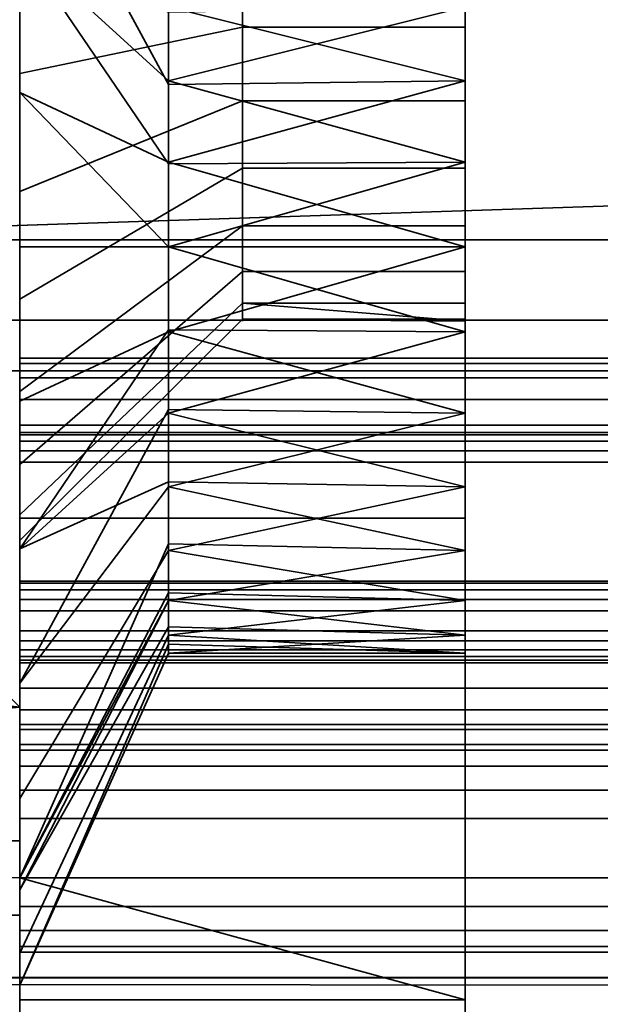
# Model space of a CAD drawing. Header units: millimetres. Extents: x -508 to 6708, y -115 to 193.
# Tile 21 of 256: x -309 to -305.09, y -22.1 to -15.47. Entities that reach past the tile are written whole.
import ezdxf

# ---------------------------------------------------------------- set-up
doc = ezdxf.new("R2010")
doc.units = ezdxf.units.MM
doc.layers.add('151', color=7, linetype='Continuous', true_color=0xffffff)

# ---------------------------------------------------------------- blocks, each defined once
blk = doc.blocks.new('UG_SURFACE_066')
at = {"layer": '151', "color": 252, "linetype": 'Continuous', "lineweight": 35}
for points in [[(-309, -21.25, 1090), (-309, -5, 1090), (-309, -14, 1065.0001), (-309, -21, 1065.0001)], [(-309, -5, 1090), (-309, -21.25, 1090), (-309, -20.1, 1115), (-309, -14.6043, 1116.4048)], [(-306, -13.9832, 1187.2162), (-306, -15, 1187), (-306, -23, 1154), (-306, -10.5, 1154)], [(-306, -15.5198, 981.9454), (-306, -14.4802, 981.9454), (-306, -10.5, 1003.9999), (-306, -23, 1003.9999)], [(-306, -10.5, 1003.9999), (-237, -10.5, 1003.9999), (-237, -23, 1003.9999), (-306, -23, 1003.9999)], [(-237, -10.5, 1154), (-306, -10.5, 1154), (-306, -23, 1154), (-237, -23, 1154)], [(-306, -23, 1005), (-237.4142, -23, 1005), (-237.4142, -10.5, 1005), (-306, -10.5, 1005)], [(-237.4142, -23, 1153), (-306, -23, 1153), (-306, -10.5, 1153), (-237.4142, -10.5, 1153)], [(-306, -10.5, 1153), (-306, -23, 1153), (-306, -17, 1014.75), (-306, -15.8815, 1014.5123)], [(-306, -15.8815, 1014.5123), (-306, -14.9564, 1013.8401), (-306, -10.5, 1153)], [(-306, -23, 1005), (-306, -10.5, 1005), (-306, -16.4282, 1009.3101), (-306, -17.5718, 1009.3101)], [(-306, -15.3836, 1009.7752), (-306, -16.4282, 1009.3101), (-306, -10.5, 1005)], [(-309, -12.6489, 982.7361), (-309, -14.1684, 983.4126), (-309, -17, 1007), (-309, -14.9663, 1007.4322)], [(-309, -21, 1035), (-329, -21, 1035), (-329, -14, 1035), (-309, -14, 1035)], [(-309, -14, 1065.0001), (-329, -14, 1065.0001), (-329, -21, 1065.0001), (-309, -21, 1065.0001)], [(-309, -14.0611, 1016.0451), (-309, -15.9604, 1016.8908), (-309, -14, 1035)], [(-309, -15.9604, 1016.8908), (-309, -18.0396, 1016.8908), (-309, -21, 1035), (-309, -14, 1035)], [(-309, -14.0611, 1016.0451), (-307.9982, -15.3836, 1014.2248), (-307.9982, -15.9059, 1014.4573)], [(-307.9982, -15.9059, 1014.4573), (-307.9982, -16.4282, 1014.6899), (-309, -15.9604, 1016.8908), (-309, -14.0611, 1016.0451)], [(-307.5, -14.4802, 981.9454), (-307.5, -15.5198, 981.9454), (-309, -15.8316, 983.4126), (-309, -14.1684, 983.4126)], [(-307.5, -14.4802, 1191.9453), (-307.5, -15.5198, 1191.9453), (-309, -15.8316, 1193.4125), (-309, -14.1684, 1193.4125)], [(-309, -19.0337, 1007.4322), (-309, -17, 1007), (-309, -14.1684, 983.4126), (-309, -15.8316, 983.4126)], [(-309, -14.1684, 1193.4125), (-309, -15.8316, 1193.4125), (-309, -18.8268, 1201.2388), (-309, -15, 1202)], [(-307.5, -14.4802, 981.9454), (-306, -14.4802, 981.9454), (-306, -15.5198, 981.9454), (-307.5, -15.5198, 981.9454)], [(-307.5, -14.4802, 1191.9453), (-306, -14.4802, 1191.9453), (-306, -15.5198, 1191.9453), (-307.5, -15.5198, 1191.9453)], [(-306, -15, 1202), (-306, -18.8268, 1201.2388), (-306, -15.5198, 1191.9453), (-306, -14.4802, 1191.9453)], [(-319, -19, 1115.3934), (-314.5449, -14.5449, 1115.8864), (-309, -20.1, 1115)], [(-309, -20.1, 1142), (-314.5449, -14.5449, 1141.1136), (-319, -19, 1141.6066)], [(-314.5449, -14.5449, 1115.8864), (-309, -14.6043, 1116.4048), (-309, -20.1, 1115)], [(-309, -20.1, 1142), (-309, -14.6043, 1140.5953), (-314.5449, -14.5449, 1141.1136)], [(-309, -15, 1185.5), (-309, -14.6043, 1140.5953), (-309, -20.1, 1142)], [(-309, -14.9663, 1007.4322), (-307.9982, -15.8815, 1009.4877), (-307.9982, -15.4189, 1009.8238)], [(-309, -14.9663, 1007.4322), (-309, -17, 1007), (-307.9982, -17, 1009.25), (-307.9982, -16.4407, 1009.3689)], [(-307.9982, -16.4407, 1009.3689), (-307.9982, -15.8815, 1009.4877), (-309, -14.9663, 1007.4322)], [(-306, -14.9564, 1013.8401), (-306, -15.8815, 1014.5123), (-307.9982, -15.3836, 1014.2248)], [(-307.5, -16.0168, 977.2161), (-307.5, -15, 977), (-309, -15, 975.5), (-309, -16.6269, 975.8458)], [(-309, -18.8268, 1201.2388), (-306, -18.8268, 1201.2388), (-306, -15, 1202), (-309, -15, 1202)], [(-309, -15, 967), (-306, -15, 967), (-306, -18.8268, 967.7612), (-309, -18.8268, 967.7612)], [(-307.5, -16.0168, 1187.2162), (-307.5, -15, 1187), (-309, -15, 1185.5), (-309, -16.6269, 1185.8459)], [(-309, -15, 967), (-309, -18.8268, 967.7612), (-309, -16.6269, 975.8458), (-309, -15, 975.5)], [(-309, -20.1, 1142), (-309, -21.25, 1142), (-309, -16.6269, 1185.8459), (-309, -15, 1185.5)], [(-307.5, -16.0168, 977.2161), (-306, -16.0168, 977.2161), (-306, -15, 977), (-307.5, -15, 977)], [(-307.5, -16.0168, 1187.2162), (-306, -16.0168, 1187.2162), (-306, -15, 1187), (-307.5, -15, 1187)], [(-306, -15, 1187), (-306, -23.3827, 1153.9239), (-306, -23, 1154)], [(-306, -15, 1187), (-306, -23.9239, 1153.3827), (-306, -23.7071, 1153.7071)], [(-306, -23.7071, 1153.7071), (-306, -23.3827, 1153.9239), (-306, -15, 1187)], [(-306, -18.8268, 967.7612), (-306, -15, 967), (-306, -15, 977), (-306, -16.0168, 977.2161)], [(-306, -23.9239, 1153.3827), (-306, -15, 1187), (-306, -16.0168, 1187.2162)], [(-306, -15.8815, 1014.5123), (-307.9982, -15.9059, 1014.4573), (-307.9982, -15.3836, 1014.2248)], [(-306, -15.3836, 1009.7752), (-307.9982, -15.4189, 1009.8238), (-307.9982, -15.8815, 1009.4877)], [(-307.9982, -15.8815, 1009.4877), (-306, -16.4282, 1009.3101), (-306, -15.3836, 1009.7752)], [(-307.5, -15.5198, 981.9454), (-307.5, -16.4695, 981.5226), (-309, -17.3511, 982.7361), (-309, -15.8316, 983.4126)], [(-307.5, -15.5198, 1191.9453), (-307.5, -16.4695, 1191.5226), (-309, -17.3511, 1192.736), (-309, -15.8316, 1193.4125)], [(-307.5, -15.5198, 981.9454), (-306, -15.5198, 981.9454), (-306, -16.4695, 981.5226), (-307.5, -16.4695, 981.5226)], [(-307.5, -15.5198, 1191.9453), (-306, -15.5198, 1191.9453), (-306, -16.4695, 1191.5226), (-307.5, -16.4695, 1191.5226)], [(-306, -16.4695, 981.5226), (-306, -15.5198, 981.9454), (-306, -23, 1003.9999), (-306, -23.3827, 1004.0761)], [(-306, -18.8268, 1201.2388), (-306, -22.0711, 1199.071), (-306, -16.4695, 1191.5226), (-306, -15.5198, 1191.9453)], [(-309, -19.0337, 1007.4322), (-309, -15.8316, 983.4126), (-309, -17.3511, 982.7361)], [(-309, -15.8316, 1193.4125), (-309, -17.3511, 1192.736), (-309, -21.25, 1199.6197), (-309, -18.8268, 1201.2388)], [(-307.9982, -16.4282, 1014.6899), (-306, -15.8815, 1014.5123), (-306, -17, 1014.75)], [(-307.9982, -15.8815, 1009.4877), (-307.9982, -16.4407, 1009.3689), (-306, -16.4282, 1009.3101)], [(-307.9982, -16.4282, 1014.6899), (-307.9982, -15.9059, 1014.4573), (-306, -15.8815, 1014.5123)], [(-309, -15.9604, 1016.8908), (-307.9982, -16.4282, 1014.6899), (-307.9982, -17, 1014.6899)], [(-307.9982, -17, 1014.6899), (-307.9982, -17.5718, 1014.6899), (-309, -18.0396, 1016.8908), (-309, -15.9604, 1016.8908)], [(-307.5, -16.8579, 977.8272), (-307.5, -16.0168, 977.2161), (-309, -16.6269, 975.8458), (-309, -17.9726, 976.8234)], [(-307.5, -16.8579, 1187.8272), (-307.5, -16.0168, 1187.2162), (-309, -16.6269, 1185.8459), (-309, -17.9726, 1186.8235)], [(-307.5, -16.8579, 977.8272), (-306, -16.8579, 977.8272), (-306, -16.0168, 977.2161), (-307.5, -16.0168, 977.2161)], [(-307.5, -16.8579, 1187.8272), (-306, -16.8579, 1187.8272), (-306, -16.0168, 1187.2162), (-307.5, -16.0168, 1187.2162)], [(-306, -16.0168, 977.2161), (-306, -16.8579, 977.8272), (-306, -24.2388, 973.1731), (-306, -22.0711, 969.9289)], [(-306, -22.0711, 969.9289), (-306, -18.8268, 967.7612), (-306, -16.0168, 977.2161)], [(-306, -16.0168, 1187.2162), (-306, -16.8579, 1187.8272), (-306, -23.9239, 1153.3827)], [(-306, -17, 1014.75), (-307.9982, -17, 1014.6899), (-307.9982, -16.4282, 1014.6899)], [(-306, -17.5718, 1009.3101), (-306, -16.4282, 1009.3101), (-307.9982, -17, 1009.25)], [(-306, -16.4282, 1009.3101), (-307.9982, -16.4407, 1009.3689), (-307.9982, -17, 1009.25)], [(-307.5, -16.4695, 981.5226), (-307.5, -17.1651, 980.75), (-309, -18.4641, 981.5), (-309, -17.3511, 982.7361)], [(-307.5, -16.4695, 1191.5226), (-307.5, -17.1651, 1190.75), (-309, -18.4641, 1191.4999), (-309, -17.3511, 1192.736)], [(-307.5, -16.4695, 981.5226), (-306, -16.4695, 981.5226), (-306, -17.1651, 980.75), (-307.5, -17.1651, 980.75)], [(-307.5, -16.4695, 1191.5226), (-306, -16.4695, 1191.5226), (-306, -17.1651, 1190.75), (-307.5, -17.1651, 1190.75)], [(-306, -16.4695, 981.5226), (-306, -23.3827, 1004.0761), (-306, -23.7071, 1004.2928)], [(-306, -23.9239, 1004.6173), (-306, -17.1651, 980.75), (-306, -16.4695, 981.5226)], [(-306, -17.1651, 1190.75), (-306, -16.4695, 1191.5226), (-306, -22.0711, 1199.071), (-306, -24.2388, 1195.8269)], [(-306, -23.7071, 1004.2928), (-306, -23.9239, 1004.6173), (-306, -16.4695, 981.5226)], [(-309, -18.8268, 967.7612), (-309, -21.25, 969.3803), (-309, -17.9726, 976.8234), (-309, -16.6269, 975.8458)], [(-309, -21.25, 1142), (-309, -17.9726, 1186.8235), (-309, -16.6269, 1185.8459)], [(-307.5, -17.3776, 978.7275), (-307.5, -16.8579, 977.8272), (-309, -17.9726, 976.8234), (-309, -18.8042, 978.2639)], [(-307.5, -17.3776, 1188.7275), (-307.5, -16.8579, 1187.8272), (-309, -17.9726, 1186.8235), (-309, -18.8042, 1188.2639)], [(-307.5, -17.3776, 978.7275), (-306, -17.3776, 978.7275), (-306, -16.8579, 977.8272), (-307.5, -16.8579, 977.8272)], [(-307.5, -17.3776, 1188.7275), (-306, -17.3776, 1188.7275), (-306, -16.8579, 1187.8272), (-307.5, -16.8579, 1187.8272)], [(-306, -23.9239, 1153.3827), (-306, -16.8579, 1187.8272), (-306, -17.3776, 1188.7275)], [(-306, -25, 977), (-306, -24.2388, 973.1731), (-306, -16.8579, 977.8272), (-306, -17.3776, 978.7275)], [(-307.9982, -17.5593, 1009.3689), (-307.9982, -17, 1009.25), (-309, -17, 1007), (-309, -19.0337, 1007.4322)], [(-306, -17, 1014.75), (-306, -18.1185, 1014.5123), (-307.9982, -17.5718, 1014.6899)], [(-307.9982, -17.5718, 1014.6899), (-307.9982, -17, 1014.6899), (-306, -17, 1014.75)], [(-307.9982, -17, 1009.25), (-307.9982, -17.5593, 1009.3689), (-306, -17.5718, 1009.3101)], [(-306, -18.1185, 1014.5123), (-306, -17, 1014.75), (-306, -23, 1153)], [(-307.5, -17.1651, 980.75), (-307.5, -17.4863, 979.7613), (-309, -18.9781, 979.9181), (-309, -18.4641, 981.5)], [(-307.5, -17.1651, 1190.75), (-307.5, -17.4863, 1189.7613), (-309, -18.9781, 1189.9182), (-309, -18.4641, 1191.4999)], [(-307.5, -17.1651, 980.75), (-306, -17.1651, 980.75), (-306, -17.4863, 979.7613), (-307.5, -17.4863, 979.7613)], [(-307.5, -17.1651, 1190.75), (-306, -17.1651, 1190.75), (-306, -17.4863, 1189.7613), (-307.5, -17.4863, 1189.7613)], [(-306, -25, 977), (-306, -17.4863, 979.7613), (-306, -17.1651, 980.75), (-306, -23.9239, 1004.6173)], [(-306, -17.4863, 1189.7613), (-306, -17.1651, 1190.75), (-306, -24.2388, 1195.8269), (-306, -25, 1192)], [(-309, -17.3511, 982.7361), (-309, -18.4641, 981.5), (-309, -19.0337, 1007.4322)], [(-309, -21.25, 1199.6197), (-309, -17.3511, 1192.736), (-309, -18.4641, 1191.4999)], [(-307.5, -17.4863, 979.7613), (-307.5, -17.3776, 978.7275), (-309, -18.8042, 978.2639), (-309, -18.9781, 979.9181)], [(-307.5, -17.4863, 1189.7613), (-307.5, -17.3776, 1188.7275), (-309, -18.8042, 1188.2639), (-309, -18.9781, 1189.9182)], [(-307.5, -17.3776, 978.7275), (-307.5, -17.4863, 979.7613), (-306, -17.5, 979.5)], [(-306, -17.5, 979.5), (-306, -17.3776, 978.7275), (-307.5, -17.3776, 978.7275)], [(-307.5, -17.3776, 1188.7275), (-307.5, -17.4863, 1189.7613), (-306, -17.5, 1189.5)], [(-306, -17.5, 1189.5), (-306, -17.3776, 1188.7275), (-307.5, -17.3776, 1188.7275)], [(-306, -17.3776, 1188.7275), (-306, -25, 1192), (-306, -24, 1153), (-306, -23.9239, 1153.3827)], [(-306, -25, 1192), (-306, -17.3776, 1188.7275), (-306, -17.5, 1189.5)], [(-306, -25, 977), (-306, -17.3776, 978.7275), (-306, -17.5, 979.5)], [(-307.5, -17.4863, 979.7613), (-306, -17.4863, 979.7613), (-306, -17.5, 979.5)], [(-307.5, -17.4863, 1189.7613), (-306, -17.4863, 1189.7613), (-306, -17.5, 1189.5)], [(-306, -17.5, 1189.5), (-306, -17.4863, 1189.7613), (-306, -25, 1192)], [(-306, -17.5, 979.5), (-306, -17.4863, 979.7613), (-306, -25, 977)], [(-309, -19.0337, 1007.4322), (-307.9982, -18.1185, 1009.4877), (-307.9982, -17.5593, 1009.3689)], [(-309, -19.9389, 1016.0451), (-309, -18.0396, 1016.8908), (-307.9982, -17.5718, 1014.6899), (-307.9982, -18.0941, 1014.4573)], [(-306, -17.5718, 1009.3101), (-307.9982, -17.5593, 1009.3689), (-307.9982, -18.1185, 1009.4877)], [(-306, -18.6164, 1009.7752), (-306, -17.5718, 1009.3101), (-307.9982, -18.1185, 1009.4877)], [(-306, -18.1185, 1014.5123), (-307.9982, -18.0941, 1014.4573), (-307.9982, -17.5718, 1014.6899)], [(-306, -23, 1005), (-306, -17.5718, 1009.3101), (-306, -18.6164, 1009.7752)], [(-309, -18.8042, 978.2639), (-309, -17.9726, 976.8234), (-309, -21.25, 969.3803)], [(-309, -21.25, 1142), (-309, -18.8042, 1188.2639), (-309, -17.9726, 1186.8235)], [(-309, -21, 1035), (-309, -18.0396, 1016.8908), (-309, -19.9389, 1016.0451)], [(-307.9982, -18.0941, 1014.4573), (-307.9982, -18.6164, 1014.2248), (-309, -19.9389, 1016.0451)], [(-307.9982, -18.6164, 1014.2248), (-307.9982, -18.0941, 1014.4573), (-306, -18.1185, 1014.5123)], [(-307.9982, -18.5811, 1009.8238), (-307.9982, -18.1185, 1009.4877), (-309, -19.0337, 1007.4322)], [(-307.9982, -18.6164, 1014.2248), (-306, -18.1185, 1014.5123), (-306, -19.0436, 1013.8401)], [(-307.9982, -18.1185, 1009.4877), (-307.9982, -18.5811, 1009.8238), (-306, -18.6164, 1009.7752)], [(-306, -23, 1153), (-306, -19.0436, 1013.8401), (-306, -18.1185, 1014.5123)], [(-309, -19.0337, 1007.4322), (-309, -18.4641, 981.5), (-309, -18.9781, 979.9181)], [(-309, -18.4641, 1191.4999), (-309, -18.9781, 1189.9182), (-309, -21.25, 1199.6197)], [(-309, -19.0337, 1007.4322), (-309, -20.7157, 1008.6544), (-307.9982, -19.0436, 1010.1599), (-307.9982, -18.5811, 1009.8238)], [(-309, -21.25, 1014.589), (-309, -19.9389, 1016.0451), (-307.9982, -18.6164, 1014.2248), (-307.9982, -18.999, 1013.7999)], [(-306, -18.6164, 1009.7752), (-307.9982, -18.5811, 1009.8238), (-307.9982, -19.0436, 1010.1599)], [(-306, -19.3816, 1010.625), (-306, -18.6164, 1009.7752), (-307.9982, -19.0436, 1010.1599)], [(-306, -19.0436, 1013.8401), (-307.9982, -18.999, 1013.7999), (-307.9982, -18.6164, 1014.2248)], [(-306, -18.6164, 1009.7752), (-306, -19.3816, 1010.625), (-306, -23, 1005)], [(-309, -21.25, 969.3803), (-309, -18.9781, 979.9181), (-309, -18.8042, 978.2639)], [(-309, -18.9781, 1189.9182), (-309, -18.8042, 1188.2639), (-309, -21.25, 1142), (-309, -21.25, 1199.6197)], [(-306, -22.0711, 1199.071), (-306, -18.8268, 1201.2388), (-309, -18.8268, 1201.2388), (-309, -21.25, 1199.6197)], [(-309, -21.25, 969.3803), (-309, -18.8268, 967.7612), (-306, -18.8268, 967.7612), (-306, -22.0711, 969.9289)], [(-309, -20.1, 1115), (-319, -20.1, 1115), (-319, -19, 1115.3934)], [(-319, -19, 1141.6066), (-319, -20.1, 1142), (-309, -20.1, 1142)], [(-309, -18.9781, 979.9181), (-309, -21.25, 969.3803), (-309, -19.0337, 1007.4322)], [(-307.9982, -18.999, 1013.7999), (-307.9982, -19.3816, 1013.375), (-309, -21.25, 1014.589)], [(-307.9982, -19.3816, 1013.375), (-307.9982, -18.999, 1013.7999), (-306, -19.0436, 1013.8401)], [(-309, -20.7157, 1008.6544), (-309, -19.0337, 1007.4322), (-309, -21.25, 969.3803)], [(-307.9982, -19.3295, 1010.655), (-307.9982, -19.0436, 1010.1599), (-309, -20.7157, 1008.6544), (-309, -21.25, 1009.5798)], [(-306, -19.0436, 1013.8401), (-306, -19.6154, 1012.8498), (-307.9982, -19.3816, 1013.375)], [(-307.9982, -19.0436, 1010.1599), (-307.9982, -19.3295, 1010.655), (-306, -19.3816, 1010.625)], [(-306, -19.6154, 1012.8498), (-306, -19.0436, 1013.8401), (-306, -23, 1153)], [(-309, -21.25, 1009.5798), (-309, -21.7553, 1010.4549), (-307.9982, -19.6154, 1011.1502), (-307.9982, -19.3295, 1010.655)], [(-306, -19.3816, 1010.625), (-307.9982, -19.3295, 1010.655), (-307.9982, -19.6154, 1011.1502)], [(-309, -21.3301, 1014.5), (-307.9982, -19.3816, 1013.375), (-307.9982, -19.5583, 1012.8312)], [(-307.9982, -19.3816, 1013.375), (-309, -21.3301, 1014.5), (-309, -21.25, 1014.589)], [(-307.9982, -19.6154, 1011.1502), (-306, -19.7349, 1011.7126), (-306, -19.3816, 1010.625)], [(-306, -19.6154, 1012.8498), (-307.9982, -19.5583, 1012.8312), (-307.9982, -19.3816, 1013.375)], [(-306, -23, 1005), (-306, -19.3816, 1010.625), (-306, -19.7349, 1011.7126)], [(-307.9982, -19.5583, 1012.8312), (-307.9982, -19.7349, 1012.2875), (-309, -21.9726, 1012.5227), (-309, -21.3301, 1014.5)], [(-307.9982, -19.7349, 1012.2875), (-307.9982, -19.5583, 1012.8312), (-306, -19.6154, 1012.8498)], [(-307.9982, -19.6752, 1011.7189), (-307.9982, -19.6154, 1011.1502), (-309, -21.7553, 1010.4549), (-309, -21.9726, 1012.5227)], [(-306, -19.6154, 1012.8498), (-306, -19.7349, 1011.7126), (-307.9982, -19.7349, 1012.2875)], [(-307.9982, -19.6154, 1011.1502), (-307.9982, -19.6752, 1011.7189), (-306, -19.7349, 1011.7126)], [(-306, -19.7349, 1011.7126), (-306, -19.6154, 1012.8498), (-306, -23, 1153), (-306, -23, 1005)], [(-309, -21.9726, 1012.5227), (-307.9982, -19.7349, 1012.2875), (-307.9982, -19.6752, 1011.7189)], [(-306, -19.7349, 1011.7126), (-307.9982, -19.6752, 1011.7189), (-307.9982, -19.7349, 1012.2875)], [(-309, -19.9389, 1016.0451), (-309, -21.25, 1014.589), (-309, -21, 1035)], [(-319, -21, 1115), (-319, -20.1, 1115), (-309, -20.1, 1115), (-309, -21.25, 1115)], [(-309, -21.25, 1142), (-309, -20.1, 1142), (-319, -20.1, 1142), (-319, -21, 1142)], [(-309, -21.25, 1090), (-309, -21.25, 1115), (-309, -20.1, 1115)], [(-309, -21.25, 969.3803), (-309, -21.25, 1009.5798), (-309, -20.7157, 1008.6544)], [(-309, -21, 1065.0001), (-329, -21, 1065.0001), (-329, -21, 1035), (-309, -21, 1035)], [(-309, -21.25, 1115), (-309, -21.5, 1115), (-318.5, -21.5, 1115), (-319, -21, 1115)], [(-319, -21, 1142), (-318.5, -21.5, 1142), (-309, -21.5, 1142), (-309, -21.25, 1142)], [(-309, -21.25, 1014.589), (-309, -21.25, 1090), (-309, -21, 1065.0001), (-309, -21, 1035)], [(-309, -21.25, 1199.6197), (-309, -22.0711, 1199.071), (-306, -22.0711, 1199.071)], [(-306, -22.0711, 969.9289), (-309, -22.0711, 969.9289), (-309, -21.25, 969.3803)], [(-309, -21.25, 969.3803), (-309, -22.0711, 969.9289), (-309, -24.2388, 973.1731), (-309, -25, 977)], [(-309, -25, 1090), (-309, -21.25, 1090), (-309, -21.25, 1014.589), (-309, -21.3301, 1014.5)], [(-309, -21.25, 1199.6197), (-309, -21.25, 1142), (-309, -21.5, 1142), (-309, -25, 1192)], [(-309, -25, 1192), (-309, -24.2388, 1195.8269), (-309, -22.0711, 1199.071), (-309, -21.25, 1199.6197)], [(-309, -21.5, 1115), (-309, -21.25, 1115), (-309, -21.25, 1090), (-309, -25, 1090)], [(-309, -25, 977), (-309, -21.7553, 1010.4549), (-309, -21.25, 1009.5798), (-309, -21.25, 969.3803)], [(-309, -25, 1090), (-309, -21.3301, 1014.5), (-309, -21.9726, 1012.5227)], [(-318.5, -21.5, 1142), (-318.5, -21.5, 1115), (-309, -21.5, 1115), (-309, -21.5, 1142)], [(-309, -21.5, 1142), (-309, -21.5, 1115), (-309, -25, 1090), (-309, -25, 1192)], [(-309, -21.9726, 1012.5227), (-309, -21.7553, 1010.4549), (-309, -25, 977)], [(-309, -25, 977), (-309, -25, 1090), (-309, -21.9726, 1012.5227)], [(-309, -24.2388, 1195.8269), (-306, -24.2388, 1195.8269), (-306, -22.0711, 1199.071), (-309, -22.0711, 1199.071)], [(-309, -22.0711, 969.9289), (-306, -22.0711, 969.9289), (-306, -24.2388, 973.1731), (-309, -24.2388, 973.1731)]]:
    blk.add_3dface(points, dxfattribs=at)
blk = doc.blocks.new('UG_SURFACE_075')
at = {"layer": '151', "color": 252, "linetype": 'Continuous', "lineweight": 35}
for points in [[(308.5, -19.25, 8.3), (-309, -19.25, 8.3), (-309, -12.25, 8.3), (308.5, -12.25, 8.3)], [(308.5, -12.25, 9.3), (-309, -12.25, 9.3), (-309, -19.25, 9.3), (308.5, -19.25, 9.3)], [(-309, -19.25, 9.3), (-309, -12.25, 9.3), (-309, -12.25, 8.3), (-309, -19.25, 8.3)], [(308.5, -18.2652, 6.4235), (-309, -18.2652, 6.4235), (-309, -18.25, 6.5), (308.5, -18.25, 6.5)], [(308.5, -18.25, 6.5), (-309, -18.25, 6.5), (-309, -18.25, 6.6), (308.5, -18.25, 6.6)], [(308.5, -18.25, 6.6), (-309, -18.25, 6.6), (-309, -18.2652, 6.6765), (308.5, -18.2652, 6.6765)], [(-309, -18.45, 6.3), (-309, -18.25, 6.5), (-309, -18.2652, 6.4235)], [(-309, -18.45, 6.3), (-309, -18.25, 6.6), (-309, -18.25, 6.5)], [(-309, -18.25, 6.6), (-309, -18.45, 6.8), (-309, -18.3735, 6.7848)], [(-309, -18.25, 6.6), (-309, -19.8, 6.3), (-309, -19.25, 6.8), (-309, -18.45, 6.8)], [(-309, -18.3735, 6.7848), (-309, -18.3086, 6.7414), (-309, -18.2652, 6.6765), (-309, -18.25, 6.6)], [(-309, -18.45, 6.3), (-309, -19.8, 6.3), (-309, -18.25, 6.6)], [(308.5, -18.3086, 6.3586), (-309, -18.3086, 6.3586), (-309, -18.2652, 6.4235), (308.5, -18.2652, 6.4235)], [(308.5, -18.2652, 6.6765), (-309, -18.2652, 6.6765), (-309, -18.3086, 6.7414), (308.5, -18.3086, 6.7414)], [(-309, -18.2652, 6.4235), (-309, -18.3086, 6.3586), (-309, -18.3735, 6.3152), (-309, -18.45, 6.3)], [(308.5, -18.3735, 6.3152), (-309, -18.3735, 6.3152), (-309, -18.3086, 6.3586), (308.5, -18.3086, 6.3586)], [(308.5, -18.3086, 6.7414), (-309, -18.3086, 6.7414), (-309, -18.3735, 6.7848), (308.5, -18.3735, 6.7848)], [(308.5, -18.45, 6.3), (-309, -18.45, 6.3), (-309, -18.3735, 6.3152), (308.5, -18.3735, 6.3152)], [(308.5, -18.3735, 6.7848), (-309, -18.3735, 6.7848), (-309, -18.45, 6.8), (308.5, -18.45, 6.8)], [(308.5, -19.8, 6.3), (-309, -19.8, 6.3), (-309, -18.45, 6.3), (308.5, -18.45, 6.3)], [(308.5, -18.45, 6.8), (-309, -18.45, 6.8), (-309, -19.25, 6.8), (308.5, -19.25, 6.8)], [(308.5, -19.25, 6.8), (-309, -19.25, 6.8), (-309, -19.25, 8.3), (308.5, -19.25, 8.3)], [(308.5, -19.25, 9.3), (-309, -19.25, 9.3), (-309, -19.25, 19.1), (308.5, -19.25, 19.1)], [(308.5, -19.25, 19.1), (-309, -19.25, 19.1), (-309, -19.2652, 19.1765), (308.5, -19.2652, 19.1765)], [(-309, -19.25, 8.3), (-309, -19.25, 6.8), (-309, -19.8, 6.3), (-309, -19.9722, 6.3343)], [(-309, -19.9722, 6.3343), (-309, -20.1182, 6.4318), (-309, -19.25, 8.3)], [(-309, -20.25, 6.75), (-309, -19.25, 9.3), (-309, -19.25, 8.3)], [(-309, -19.25, 19.1), (-309, -19.7822, 19.1392), (-309, -19.7575, 19.203), (-309, -19.7128, 19.2547)], [(-309, -19.25, 19.1), (-309, -19.586, 19.3), (-309, -19.45, 19.3)], [(-309, -19.7128, 19.2547), (-309, -19.6534, 19.2883), (-309, -19.25, 19.1)], [(-309, -19.6534, 19.2883), (-309, -19.586, 19.3), (-309, -19.25, 19.1)], [(-309, -19.25, 19.1), (-309, -19.25, 9.3), (-309, -20.25, 6.75), (-309, -20.25, 16.8)], [(-309, -20.1182, 6.4318), (-309, -20.2157, 6.5778), (-309, -20.25, 6.75), (-309, -19.25, 8.3)], [(-309, -20.25, 16.8), (-309, -19.7822, 19.1392), (-309, -19.25, 19.1)], [(-309, -19.2652, 19.1765), (-309, -19.25, 19.1), (-309, -19.45, 19.3)], [(308.5, -19.2652, 19.1765), (-309, -19.2652, 19.1765), (-309, -19.3086, 19.2414), (308.5, -19.3086, 19.2414)], [(-309, -19.45, 19.3), (-309, -19.3735, 19.2848), (-309, -19.3086, 19.2414), (-309, -19.2652, 19.1765)], [(308.5, -19.3086, 19.2414), (-309, -19.3086, 19.2414), (-309, -19.3735, 19.2848), (308.5, -19.3735, 19.2848)], [(308.5, -19.3735, 19.2848), (-309, -19.3735, 19.2848), (-309, -19.45, 19.3), (308.5, -19.45, 19.3)], [(308.5, -19.45, 19.3), (-309, -19.45, 19.3), (-309, -19.586, 19.3), (308.5, -19.586, 19.3)], [(308.5, -19.586, 19.3), (-309, -19.586, 19.3), (-309, -19.6534, 19.2883), (308.5, -19.6534, 19.2883)], [(308.5, -19.6534, 19.2883), (-309, -19.6534, 19.2883), (-309, -19.7128, 19.2547), (308.5, -19.7128, 19.2547)], [(308.5, -19.7128, 19.2547), (-309, -19.7128, 19.2547), (-309, -19.7575, 19.203), (308.5, -19.7575, 19.203)], [(308.5, -19.7575, 19.203), (-309, -19.7575, 19.203), (-309, -19.7822, 19.1392), (308.5, -19.7822, 19.1392)], [(308.5, -19.7822, 19.1392), (-309, -19.7822, 19.1392), (-309, -20.25, 16.8), (308.5, -20.25, 16.8)], [(308.5, -19.9722, 6.3343), (-309, -19.9722, 6.3343), (-309, -19.8, 6.3), (308.5, -19.8, 6.3)], [(308.5, -20.1182, 6.4318), (-309, -20.1182, 6.4318), (-309, -19.9722, 6.3343), (308.5, -19.9722, 6.3343)], [(308.5, -20.2157, 6.5778), (-309, -20.2157, 6.5778), (-309, -20.1182, 6.4318), (308.5, -20.1182, 6.4318)], [(308.5, -20.25, 6.75), (-309, -20.25, 6.75), (-309, -20.2157, 6.5778), (308.5, -20.2157, 6.5778)], [(308.5, -20.25, 16.8), (-309, -20.25, 16.8), (-309, -20.25, 6.75), (308.5, -20.25, 6.75)]]:
    blk.add_3dface(points, dxfattribs=at)
blk = doc.blocks.new('UG_SURFACE_076')
at = {"layer": '151', "color": 252, "linetype": 'Continuous', "lineweight": 35}
for points in [[(-309, -21.25, 30.5), (-309, -10.25, 30.5), (-309, -11.15, 29.1), (-309, -20.35, 29.1)], [(308.5, -10.25, 30.5), (-309, -10.25, 30.5), (-309, -21.25, 30.5), (308.5, -21.25, 30.5)], [(308.5, -20.35, 29.1), (-309, -20.35, 29.1), (-309, -11.15, 29.1), (308.5, -11.15, 29.1)], [(308.5, -17.7843, 19.5778), (-309, -17.7843, 19.5778), (-309, -17.75, 19.75), (308.5, -17.75, 19.75)], [(308.5, -17.75, 19.75), (-309, -17.75, 19.75), (-309, -17.75, 19.85), (308.5, -17.75, 19.85)], [(308.5, -17.75, 19.85), (-309, -17.75, 19.85), (-309, -17.7843, 20.0222), (308.5, -17.7843, 20.0222)], [(-309, -18.2, 19.3), (-309, -17.75, 19.75), (-309, -17.7843, 19.5778), (-309, -17.8818, 19.4318)], [(-309, -18.2, 19.3), (-309, -17.75, 19.85), (-309, -17.75, 19.75)], [(-309, -17.8818, 20.1682), (-309, -17.7843, 20.0222), (-309, -17.75, 19.85), (-309, -18.2, 19.3)], [(308.5, -17.8818, 19.4318), (-309, -17.8818, 19.4318), (-309, -17.7843, 19.5778), (308.5, -17.7843, 19.5778)], [(308.5, -17.7843, 20.0222), (-309, -17.7843, 20.0222), (-309, -17.8818, 20.1682), (308.5, -17.8818, 20.1682)], [(308.5, -18.0278, 19.3343), (-309, -18.0278, 19.3343), (-309, -17.8818, 19.4318), (308.5, -17.8818, 19.4318)], [(308.5, -17.8818, 20.1682), (-309, -17.8818, 20.1682), (-309, -18.0278, 20.2657), (308.5, -18.0278, 20.2657)], [(-309, -18.2, 19.3), (-309, -18.2, 20.3), (-309, -18.0278, 20.2657), (-309, -17.8818, 20.1682)], [(-309, -17.8818, 19.4318), (-309, -18.0278, 19.3343), (-309, -18.2, 19.3)], [(308.5, -18.2, 19.3), (-309, -18.2, 19.3), (-309, -18.0278, 19.3343), (308.5, -18.0278, 19.3343)], [(308.5, -18.0278, 20.2657), (-309, -18.0278, 20.2657), (-309, -18.2, 20.3), (308.5, -18.2, 20.3)], [(308.5, -20.35, 19.3), (-309, -20.35, 19.3), (-309, -18.2, 19.3), (308.5, -18.2, 19.3)], [(308.5, -18.2, 20.3), (-309, -18.2, 20.3), (-309, -20.35, 20.3), (308.5, -20.35, 20.3)], [(-309, -18.2, 19.3), (-309, -20.35, 19.3), (-309, -20.35, 20.3), (-309, -18.2, 20.3)], [(308.5, -20.3881, 0.8087), (-309, -20.3881, 0.8087), (-309, -20.35, 1), (308.5, -20.35, 1)], [(308.5, -20.35, 1), (-309, -20.35, 1), (-309, -20.35, 19.3), (308.5, -20.35, 19.3)], [(308.5, -20.35, 20.3), (-309, -20.35, 20.3), (-309, -20.35, 29.1), (308.5, -20.35, 29.1)], [(-309, -20.35, 1), (-309, -20.3881, 0.8087), (-309, -20.4964, 0.6464)], [(-309, -20.35, 19.3), (-309, -20.85, 0.5), (-309, -21.25, 0.5)], [(-309, -20.85, 0.5), (-309, -20.35, 19.3), (-309, -20.35, 1)], [(-309, -20.35, 29.1), (-309, -20.35, 20.3), (-309, -21.75, 30)], [(-309, -20.4964, 0.6464), (-309, -20.6587, 0.5381), (-309, -20.85, 0.5), (-309, -20.35, 1)], [(-309, -21.75, 30), (-309, -21.7119, 30.1913), (-309, -21.6036, 30.3536), (-309, -20.35, 29.1)], [(-309, -21.75, 1), (-309, -21.75, 30), (-309, -20.35, 19.3)], [(-309, -20.35, 20.3), (-309, -20.35, 19.3), (-309, -21.75, 30)], [(-309, -20.35, 29.1), (-309, -21.6036, 30.3536), (-309, -21.4413, 30.4619), (-309, -21.25, 30.5)], [(-309, -21.75, 1), (-309, -20.35, 19.3), (-309, -21.25, 0.5)], [(308.5, -20.4964, 0.6464), (-309, -20.4964, 0.6464), (-309, -20.3881, 0.8087), (308.5, -20.3881, 0.8087)], [(308.5, -20.6587, 0.5381), (-309, -20.6587, 0.5381), (-309, -20.4964, 0.6464), (308.5, -20.4964, 0.6464)], [(308.5, -20.85, 0.5), (-309, -20.85, 0.5), (-309, -20.6587, 0.5381), (308.5, -20.6587, 0.5381)], [(308.5, -21.25, 0.5), (-309, -21.25, 0.5), (-309, -20.85, 0.5), (308.5, -20.85, 0.5)], [(308.5, -21.4413, 0.5381), (-309, -21.4413, 0.5381), (-309, -21.25, 0.5), (308.5, -21.25, 0.5)], [(-309, -21.25, 0.5), (-309, -21.4413, 0.5381), (-309, -21.6036, 0.6464), (-309, -21.7119, 0.8087)], [(-309, -21.7119, 0.8087), (-309, -21.75, 1), (-309, -21.25, 0.5)], [(308.5, -21.25, 30.5), (-309, -21.25, 30.5), (-309, -21.4413, 30.4619), (308.5, -21.4413, 30.4619)], [(308.5, -21.6036, 0.6464), (-309, -21.6036, 0.6464), (-309, -21.4413, 0.5381), (308.5, -21.4413, 0.5381)], [(308.5, -21.4413, 30.4619), (-309, -21.4413, 30.4619), (-309, -21.6036, 30.3536), (308.5, -21.6036, 30.3536)], [(308.5, -21.7119, 0.8087), (-309, -21.7119, 0.8087), (-309, -21.6036, 0.6464), (308.5, -21.6036, 0.6464)], [(308.5, -21.6036, 30.3536), (-309, -21.6036, 30.3536), (-309, -21.7119, 30.1913), (308.5, -21.7119, 30.1913)], [(308.5, -21.75, 1), (-309, -21.75, 1), (-309, -21.7119, 0.8087), (308.5, -21.7119, 0.8087)], [(308.5, -21.7119, 30.1913), (-309, -21.7119, 30.1913), (-309, -21.75, 30), (308.5, -21.75, 30)], [(308.5, -21.75, 30), (-309, -21.75, 30), (-309, -21.75, 1), (308.5, -21.75, 1)]]:
    blk.add_3dface(points, dxfattribs=at)
blk = doc.blocks.new('UG_SURFACE_081')
at = {"layer": '151', "color": 7, "linetype": 'Continuous', "lineweight": 35}
for points in [[(-309, -26, 2017), (309, -26, 2017), (309, 0, 2017), (-309, 0, 2017)], [(-309, 0, 2017), (-309, -9, 1140.4999), (-309, -14.6043, 1140.5953), (-309, -20.1, 1142)], [(-309, -20.1, 1142), (-309, -21.5, 1142), (-309, -26, 2017), (-309, 0, 2017)], [(-309, 0, 2), (-309, -21, 1035), (-309, -14, 1035)], [(-309, -9, 30.5), (-309, -21, 1035), (-309, 0, 2)], [(-309, -22.5, 30.5), (-309, -9, 30.5), (309, -9, 30.5), (309, -22.5, 30.5)], [(-309, -21, 1035), (-309, -9, 30.5), (-309, -22.5, 30.5)], [(-309, -20.1, 1115), (-309, -14.6043, 1116.4048), (-309, -9, 1116.5), (-309, -14, 1065.0001)], [(-309, -21, 1035), (-329, -21, 1035), (-329, -14, 1035), (-309, -14, 1035)], [(-309, -14, 1065.0001), (-329, -14, 1065.0001), (-329, -21, 1065.0001), (-309, -21, 1065.0001)], [(-309, -14, 1065.0001), (-309, -21, 1065.0001), (-309, -21.5, 1115), (-309, -20.1, 1115)], [(-319, -19, 1115.3934), (-314.5449, -14.5449, 1115.8864), (-309, -20.1, 1115)], [(-309, -20.1, 1142), (-314.5449, -14.5449, 1141.1136), (-319, -19, 1141.6066)], [(-314.5449, -14.5449, 1115.8864), (-309, -14.6043, 1116.4048), (-309, -20.1, 1115)], [(-309, -20.1, 1142), (-309, -14.6043, 1140.5953), (-314.5449, -14.5449, 1141.1136)], [(-309, -20.1, 1115), (-319, -20.1, 1115), (-319, -19, 1115.3934)], [(-319, -19, 1141.6066), (-319, -20.1, 1142), (-309, -20.1, 1142)], [(-319, -20.1, 1115), (-309, -20.1, 1115), (-309, -21.5, 1115), (-318.5, -21.5, 1115)], [(-309, -20.1, 1142), (-319, -20.1, 1142), (-319, -21, 1142)], [(-319, -21, 1142), (-318.5, -21.5, 1142), (-309, -21.5, 1142), (-309, -20.1, 1142)], [(-309, -21, 1065.0001), (-329, -21, 1065.0001), (-329, -21, 1035), (-309, -21, 1035)], [(-309, -22.5, 30.5), (-309, -21.5, 1115), (-309, -21, 1065.0001), (-309, -21, 1035)], [(-318.5, -21.5, 1142), (-318.5, -21.5, 1115), (-309, -21.5, 1115), (-309, -21.5, 1142)], [(-309, -26, 2017), (-309, -21.5, 1142), (-309, -21.5, 1115)], [(-309, -21.5, 1115), (-309, -22.5, 30.5), (-309, -26), (-309, -26, 2017)]]:
    blk.add_3dface(points, dxfattribs=at)
blk = doc.blocks.new('UG_SURFACE_086')
at = {"layer": '151', "color": 252, "linetype": 'Continuous', "lineweight": 35}
for points in [[(-314.5, -21.92, 2021.75), (314.5, -21.92, 2021.75), (314.5, 13.42, 2021.75), (-314.5, 13.42, 2021.75)], [(-313, -21.92, 2020.2501), (-313, 13.42, 2020.2501), (313, 13.42, 2020.2501), (313, -21.92, 2020.2501)], [(-368, -10, 2075.2499), (-368, -21.92, 2075.2499), (368, -21.92, 2075.2499), (368, -10, 2075.2499)], [(-366.5, -10, 2073.75), (366.5, -10, 2073.75), (366.5, -21.92, 2073.75), (-366.5, -21.92, 2073.75)], [(367.9408, -22.5209, 2075.1908), (-368, -21.92, 2075.2499), (-367.9408, -22.5209, 2075.1908)], [(367.9408, -22.5209, 2075.1908), (368, -21.92, 2075.2499), (-368, -21.92, 2075.2499)], [(-366.4697, -22.2282, 2073.7197), (-366.5, -21.92, 2073.75), (366.5, -21.92, 2073.75)], [(-366.4697, -22.2282, 2073.7197), (366.5, -21.92, 2073.75), (366.4697, -22.2282, 2073.7197)], [(314.5304, -22.2282, 2021.7803), (-314.5, -21.92, 2021.75), (-314.5304, -22.2282, 2021.7803)], [(314.5304, -22.2282, 2021.7803), (314.5, -21.92, 2021.75), (-314.5, -21.92, 2021.75)], [(-313.0592, -22.5209, 2020.3092), (313, -21.92, 2020.2501), (313.0592, -22.5209, 2020.3092)], [(-313.0592, -22.5209, 2020.3092), (-313, -21.92, 2020.2501), (313, -21.92, 2020.2501)]]:
    blk.add_3dface(points, dxfattribs=at)
blk = doc.blocks.new('UG_SURFACE_089')
at = {"layer": '151', "color": 252, "linetype": 'Continuous', "lineweight": 35}
for points in [[(-297, 3.0145, -6.75), (-312, 3.0145, -6.75), (-312, -16.9528, -6.75), (312, -16.9528, -6.75)], [(-312, -16.9528, -7.75), (-312, 3.0145, -7.75), (-297, 3.0145, -7.75)], [(-297, 3.0145, -7.75), (297, 3.0145, -7.75), (-312, -16.9528, -7.75)], [(297, 3.0145, -7.75), (312, 3.0145, -7.75), (312, -16.9528, -7.75), (-312, -16.9528, -7.75)], [(-312, -17.8352, -6.9056), (312, -17.8352, -6.9056), (312, -16.9528, -6.75), (-312, -16.9528, -6.75)], [(-312, -16.9528, -7.75), (312, -16.9528, -7.75), (312, -17.4931, -7.8453), (-312, -17.4931, -7.8453)], [(-312, -17.4931, -7.8453), (312, -17.4931, -7.8453), (312, -23.6435, -10.0838), (-312, -23.6435, -10.0838)], [(-312, -23.9855, -9.1441), (312, -23.9855, -9.1441), (312, -17.8352, -6.9056), (-312, -17.8352, -6.9056)]]:
    blk.add_3dface(points, dxfattribs=at)

msp = doc.modelspace()

# ---------------------------------------------------------------- linework, layer by layer
at = {"layer": '151', "color": 253, "linetype": 'Continuous', "lineweight": -3}
for p, q in [((-309, -9, 30.5), (-309, -22.5, 30.5)), ((-309, -10.25, 30.5), (-309, -21.25, 30.5)), ((-306, -23, 1004), (-306, -10.5, 1004)), ((-306, -23, 1005), (-306, -10.5, 1005)), ((-306, -10.5, 1154), (-306, -23, 1154)), ((-306, -10.5, 1153), (-306, -23, 1153)), ((-309, -20.35, 29.1), (-309, -11.15, 29.1)), ((-309, -19.25, 8.3), (-309, -12.25, 8.3)), ((-309, -12.25, 9.3), (-309, -19.25, 9.3)), ((-309, -14, 1035), (-309, -21, 1035)), ((-309, -21, 1065), (-309, -14, 1065)), ((-309, -21, 1065), (-309, -14, 1065)), ((-309, -14, 1035), (-309, -21, 1035)), ((312, -16.9528, -6.75), (-312, -16.9528, -6.75)), ((312, -16.9528, -7.75), (-312, -16.9528, -7.75)), ((312, -17.4931, -7.8453), (-312, -17.4931, -7.8453)), ((-309, -17.75, 19.75), (-309, -17.75, 19.85)), ((-309, -17.75, 19.75), (308.5, -17.75, 19.75)), ((-309, -17.75, 19.85), (308.5, -17.75, 19.85)), ((312, -17.8352, -6.9056), (-312, -17.8352, -6.9056)), ((-309, -18.2, 20.3), (308.5, -18.2, 20.3)), ((-309, -20.35, 19.3), (-309, -18.2, 19.3)), ((-309, -18.2, 19.3), (308.5, -18.2, 19.3)), ((-309, -18.2, 20.3), (-309, -20.35, 20.3)), ((-309, -18.25, 6.5), (308.5, -18.25, 6.5)), ((-309, -18.25, 6.6), (308.5, -18.25, 6.6)), ((-309, -18.25, 6.5), (-309, -18.25, 6.6)), ((-309, -18.45, 6.3), (308.5, -18.45, 6.3)), ((-309, -19.8, 6.3), (-309, -18.45, 6.3)), ((-309, -18.45, 6.8), (-309, -19.25, 6.8)), ((-309, -18.45, 6.8), (308.5, -18.45, 6.8)), ((-309, -19.25, 6.8), (308.5, -19.25, 6.8)), ((-309, -19.25, 8.3), (308.5, -19.25, 8.3)), ((-309, -19.25, 9.3), (-309, -19.25, 19.1)), ((-309, -19.25, 19.1), (308.5, -19.25, 19.1)), ((-309, -19.25, 6.8), (-309, -19.25, 8.3)), ((-309, -19.25, 9.3), (308.5, -19.25, 9.3)), ((-309, -19.45, 19.3), (-309, -19.586, 19.3)), ((-309, -19.45, 19.3), (308.5, -19.45, 19.3)), ((-309, -19.586, 19.3), (308.5, -19.586, 19.3)), ((-309, -19.7822, 19.1392), (308.5, -19.7822, 19.1392)), ((-309, -19.7822, 19.1392), (-309, -20.25, 16.8)), ((-309, -19.8, 6.3), (308.5, -19.8, 6.3)), ((-319, -20.1, 1142), (-309, -20.1, 1142)), ((-319, -20.1, 1115), (-309, -20.1, 1115)), ((-319, -20.1, 1142), (-309, -20.1, 1142)), ((-319, -20.1, 1115), (-309, -20.1, 1115)), ((-309, -20.1, 1115), (-309, -21.5, 1115)), ((-309, -21.5, 1142), (-309, -20.1, 1142)), ((-309, -20.1, 1115), (-309, -21.5, 1115)), ((-309, -21.5, 1142), (-309, -20.1, 1142)), ((-309, -20.25, 16.8), (-309, -20.25, 6.75)), ((-309, -20.25, 6.75), (308.5, -20.25, 6.75)), ((-309, -20.25, 16.8), (308.5, -20.25, 16.8)), ((-309, -20.35, 20.3), (308.5, -20.35, 20.3)), ((-309, -20.35, 20.3), (-309, -20.35, 29.1)), ((-309, -20.35, 29.1), (308.5, -20.35, 29.1)), ((-309, -20.35, 1), (308.5, -20.35, 1)), ((-309, -20.35, 1), (-309, -20.35, 19.3)), ((-309, -20.35, 19.3), (308.5, -20.35, 19.3)), ((-309, -20.85, 0.5), (308.5, -20.85, 0.5)), ((-309, -21.25, 0.5), (-309, -20.85, 0.5)), ((-329, -21, 1065), (-309, -21, 1065)), ((-329, -21, 1035), (-309, -21, 1035)), ((-329, -21, 1065), (-309, -21, 1065)), ((-329, -21, 1035), (-309, -21, 1035)), ((-309, -21, 1035), (-309, -21, 1065)), ((-309, -21, 1035), (-309, -21, 1065)), ((-309, -21.25, 0.5), (308.5, -21.25, 0.5)), ((-309, -21.25, 30.5), (308.5, -21.25, 30.5)), ((-318.5, -21.5, 1115), (-309, -21.5, 1115)), ((-318.5, -21.5, 1142), (-309, -21.5, 1142)), ((-318.5, -21.5, 1115), (-309, -21.5, 1115)), ((-318.5, -21.5, 1142), (-309, -21.5, 1142)), ((-309, -21.5, 1115), (-309, -21.5, 1142)), ((-309, -21.5, 1115), (-309, -21.5, 1142)), ((-309, -21.75, 30), (308.5, -21.75, 30)), ((-309, -21.75, 30), (-309, -21.75, 1)), ((-309, -21.75, 1), (308.5, -21.75, 1)), ((368, -21.92, 2075.25), (-368, -21.92, 2075.25)), ((366.5, -21.92, 2073.75), (-366.5, -21.92, 2073.75)), ((314.5, -21.92, 2021.75), (-314.5, -21.92, 2021.75)), ((313, -21.92, 2020.25), (-313, -21.92, 2020.25))]:
    msp.add_line(p, q, dxfattribs=at)
at = {"layer": '151', "color": 253, "linetype": 'Continuous', "lineweight": -3, "extrusion": (1, 0, 0)}
for centre, radius in [((-15, 979.5, -309), 4), ((-15, 1189.5, -309), 4), ((-17, 1012, -309), 5), ((-17, 1012, -306), 2.75)]:
    msp.add_circle(centre, radius, dxfattribs=at)
at = {"layer": '151', "color": 253, "linetype": 'Continuous', "lineweight": -3, "extrusion": (-1, 0, 0)}
for centre, radius in [((15, 979.5, 307.5), 2.5), ((15, 1189.5, 307.5), 2.5), ((15, 1189.5, 306), 2.5), ((15, 979.5, 306), 2.5), ((17, 1012, 307.9982), 2.75)]:
    msp.add_circle(centre, radius, dxfattribs=at)
for centre, start, end in [((15, 1192, 309), 0, 180), ((15, 977, 309), 180, 0), ((15, 977, 306), 180, 0), ((15, 1192, 306), 0, 180)]:
    msp.add_arc(centre, 10, start, end, dxfattribs=at)
at = {"layer": '151', "color": 253, "linetype": 'Continuous', "lineweight": -3, "extrusion": (1, 0, 0)}
for centre, radius, start, end in [((-11.3931, 1164.6112, -309), 24.2296, 248.93973, 275.66816), ((-11.3931, 1092.3888, -309), 24.2296, 84.33184, 111.06027), ((-11.3931, 1092.3888, -309), 24.2296, 84.33184, 111.06027), ((-11.3931, 1164.6112, -309), 24.2296, 248.93973, 275.66816), ((-18.2, 19.85, -309), 0.45, 0, 90), ((-18.2, 19.75, -309), 0.45, 270, 0), ((-18.45, 6.5, -309), 0.2, 270, 0), ((-18.45, 6.6, -309), 0.2, 0, 90), ((-19.45, 19.1, -309), 0.2, 0, 90), ((-19.586, 19.1, -309), 0.2, 90, 168.69007), ((-19.8, 6.75, -309), 0.45, 180, 270), ((-20.85, 1, -309), 0.5, 270, 0), ((-21.25, 1, -309), 0.5, 180, 270), ((-21.25, 30, -309), 0.5, 90, 180)]:
    msp.add_arc(centre, radius, start, end, dxfattribs=at)
at = {"layer": '151', "color": 253, "linetype": 'Continuous', "lineweight": -3, "extrusion": (-0.707107, 0.707107, -1.27774e-16)}
for centre, start_param, end_param in [((-311.3931, -11.3931, 1164.6112), 1.471868, 1.890148), ((-311.3931, -11.3931, 1092.3888), 4.393038, 4.811317), ((-311.3931, -11.3931, 1164.6112), 1.471868, 1.890148), ((-311.3931, -11.3931, 1092.3888), 4.393038, 4.811317)]:
    msp.add_ellipse(centre, major_axis=(24.2296, 24.2296), ratio=0.707107, start_param=start_param, end_param=end_param, dxfattribs=at)

# ---------------------------------------------------------------- block references
at = {"layer": '151', "color": 253, "linetype": 'Continuous', "lineweight": -3}
for name in ['UG_SURFACE_089', 'UG_SURFACE_086', 'UG_SURFACE_081', 'UG_SURFACE_066', 'UG_SURFACE_076', 'UG_SURFACE_075']:
    msp.add_blockref(name, (0, 0), dxfattribs=at)

doc.saveas('drawing.dxf')
